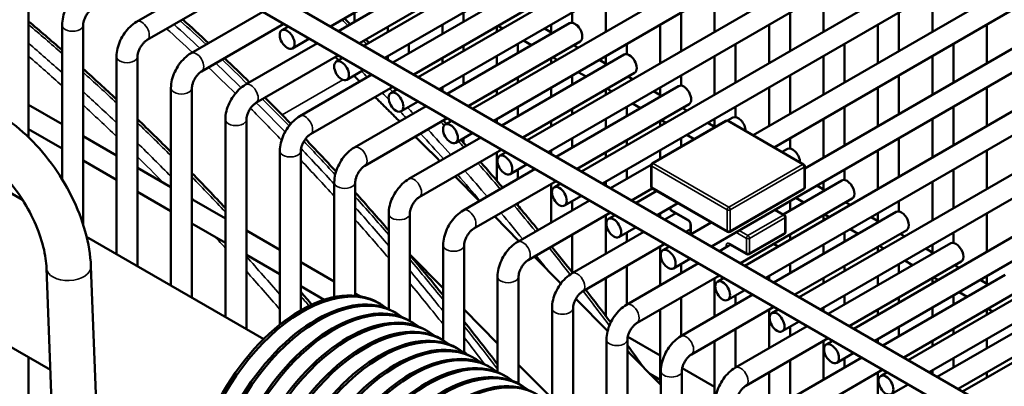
# Model space of a CAD drawing. Header units: inches. Extents: x 1 to 237, y 4 to 150.
# Tile 145 of 166: x 191.86 to 197.4, y 122.17 to 124.23. Entities that reach past the tile are written whole.
import ezdxf

# ---------------------------------------------------------------- set-up
doc = ezdxf.new("R2010")
doc.units = ezdxf.units.IN
doc.header["$LTSCALE"] = 7
doc.header["$MEASUREMENT"] = 0
doc.layers.add('Visible (ANSI)', color=7, linetype='Continuous', lineweight=50)
doc.layers.add('Visible Narrow (ANSI)', color=7, linetype='Continuous', lineweight=35)

msp = doc.modelspace()

# ---------------------------------------------------------------- linework, layer by layer
at = {"layer": 'Visible (ANSI)'}
for p, q in [((189.6539, 126.4768), (199.1585, 120.9894)), ((189.7376, 126.2921), (199.01, 120.9387)), ((193.6058, 124.1952), (195.673, 125.3887)), ((193.7939, 124.0866), (195.8612, 125.2801)), ((193.912, 124.0184), (195.9793, 125.2119)), ((194.1001, 123.9098), (196.1674, 125.1033)), ((194.2183, 123.8416), (196.2855, 125.0351)), ((194.4064, 123.733), (196.4736, 124.9265)), ((194.5245, 123.6648), (196.5917, 124.8583)), ((194.7126, 123.5562), (196.7798, 124.7497)), ((194.8307, 123.488), (196.8979, 124.6815)), ((195.0188, 123.3794), (197.0861, 124.5729)), ((194.3391, 124.5668), (193.6507, 124.1693)), ((194.3982, 124.4645), (193.7688, 124.1011)), ((195.1369, 123.3112), (197.2042, 124.5047)), ((192.9201, 124.4547), (192.5157, 124.2212)), ((191.9083, 124.379), (191.9083, 123.5713)), ((193.0382, 124.3865), (192.5747, 124.1189)), ((194.6454, 124.39), (193.9569, 123.9925)), ((195.1546, 124.3822), (195.1546, 124.165)), ((195.7671, 124.3822), (195.7671, 124.165)), ((195.9842, 123.5831), (197.3923, 124.3961)), ((196.3796, 124.3822), (196.3796, 124.165)), ((196.992, 124.3822), (196.992, 124.165)), ((196.1023, 123.5149), (197.5104, 124.3279)), ((193.2263, 124.2779), (192.8219, 124.0444)), ((193.7416, 124.2736), (193.7416, 124.2218)), ((194.7044, 124.2877), (194.075, 123.9243)), ((194.3541, 124.2736), (194.3541, 124.2218)), ((194.9665, 124.2736), (194.9665, 124.2156)), ((195.579, 124.2736), (195.579, 124.0564)), ((196.1914, 124.2736), (196.1914, 124.0564)), ((196.8039, 124.2736), (196.8039, 124.0564)), ((192.0964, 124.2022), (192.0964, 123.3357)), ((192.2145, 124.2022), (192.2145, 123.0817)), ((193.3445, 124.2097), (192.881, 123.9421)), ((193.3329, 124.174), (193.3696, 124.1952)), ((193.9297, 124.194), (193.9297, 124.165)), ((194.236, 124.2054), (194.236, 124.1536)), ((194.9516, 124.2132), (194.2631, 123.8157)), ((194.5422, 124.194), (194.5422, 124.165)), ((194.5747, 124.1838), (194.5496, 124.1983)), ((194.8558, 124.1579), (194.811, 124.1838)), ((194.8484, 124.2054), (194.8484, 124.1622)), ((195.4609, 124.2054), (195.4609, 123.9882)), ((196.0733, 124.2054), (196.0733, 123.9882)), ((196.2742, 123.397), (197.6985, 124.2193)), ((196.6858, 124.2054), (196.6858, 123.9882)), ((197.2982, 124.2054), (197.2982, 123.9882)), ((195.7494, 122.9576), (197.8166, 124.1511)), ((193.5326, 124.1011), (193.1281, 123.8676)), ((193.3919, 124.0717), (193.4877, 124.127)), ((194.0478, 124.0968), (194.0478, 124.045)), ((194.3541, 124.0854), (194.3541, 124.0564)), ((195.0106, 124.1109), (194.3812, 123.7475)), ((194.6603, 124.0968), (194.6603, 124.045)), ((194.7377, 124.0897), (194.6929, 124.1156)), ((194.9991, 124.0752), (194.9739, 124.0897)), ((195.2728, 124.0968), (195.2728, 124.0388)), ((195.8852, 124.0968), (195.8852, 123.8796)), ((196.4977, 124.0968), (196.4977, 123.8796)), ((197.1101, 124.0968), (197.1101, 123.8796)), ((192.4026, 124.0254), (192.4026, 122.9144)), ((192.5208, 124.0254), (192.5208, 122.8462)), ((193.6507, 124.0329), (193.1872, 123.7653)), ((193.6391, 123.9972), (193.6758, 124.0184)), ((193.9297, 124.0286), (193.9297, 124.0082)), ((194.236, 124.0172), (194.236, 123.9882)), ((194.5422, 124.0286), (194.5422, 123.9768)), ((195.2578, 124.0364), (194.5694, 123.6389)), ((194.8484, 124.0172), (194.8484, 123.9882)), ((194.881, 124.007), (194.8558, 124.0215)), ((195.1546, 124.0286), (195.1546, 123.9854)), ((195.7671, 124.0286), (195.7671, 123.8114)), ((195.9375, 122.849), (198.0047, 124.0425)), ((196.3796, 124.0286), (196.3796, 123.8114)), ((196.992, 124.0286), (196.992, 123.8114)), ((195.1621, 123.9811), (195.1172, 124.007)), ((196.0556, 122.7808), (198.1229, 123.9743)), ((193.8388, 123.9243), (193.4344, 123.6908)), ((193.6982, 123.8949), (193.7939, 123.9502)), ((194.3541, 123.92), (194.3541, 123.8682)), ((194.6603, 123.9086), (194.6603, 123.8796)), ((195.3169, 123.9341), (194.6875, 123.5707)), ((194.9665, 123.92), (194.9665, 123.8682)), ((195.044, 123.9129), (194.9991, 123.9388)), ((195.3053, 123.8984), (195.2802, 123.9129)), ((195.579, 123.92), (195.579, 123.862)), ((196.1914, 123.92), (196.1914, 123.7028)), ((196.8039, 123.92), (196.8039, 123.7028)), ((193.9569, 123.8561), (193.4934, 123.5885)), ((194.236, 123.8518), (194.236, 123.8314)), ((194.8484, 123.8518), (194.8484, 123.8)), ((195.564, 123.8596), (194.8756, 123.4621)), ((195.4609, 123.8518), (195.4609, 123.8086)), ((196.0733, 123.8518), (196.0733, 123.6346)), ((196.2437, 122.6722), (198.311, 123.8657)), ((196.6858, 123.8518), (196.6858, 123.6346)), ((197.2982, 123.8518), (197.2982, 123.6346)), ((192.7089, 123.8486), (192.7089, 122.7376)), ((192.827, 123.8486), (192.827, 122.6694)), ((193.9453, 123.8204), (193.982, 123.8416)), ((194.5422, 123.8404), (194.5422, 123.8114)), ((195.1546, 123.8404), (195.1546, 123.8114)), ((195.1872, 123.8302), (195.1621, 123.8447)), ((195.4683, 123.8043), (195.4234, 123.8302)), ((196.3618, 122.604), (198.4291, 123.7975)), ((191.9083, 123.7541), (192.0964, 123.6455)), ((194.145, 123.7475), (193.7406, 123.514)), ((194.0044, 123.7181), (194.1001, 123.7734)), ((194.6603, 123.7432), (194.6603, 123.6914)), ((195.6231, 123.7573), (194.9937, 123.3939)), ((195.2728, 123.7432), (195.2728, 123.6914)), ((195.3502, 123.7361), (195.3053, 123.762)), ((195.8852, 123.7432), (195.8852, 123.6852)), ((196.4977, 123.7432), (196.4977, 123.526)), ((197.1101, 123.7432), (197.1101, 123.526)), ((194.9665, 123.7318), (194.9665, 123.7028)), ((195.6115, 123.7216), (195.5864, 123.7361)), ((196.55, 122.4954), (198.6172, 123.6889)), ((193.0151, 123.6718), (193.0151, 122.5608)), ((193.1332, 123.6718), (193.1332, 122.4926)), ((194.2631, 123.6793), (193.7997, 123.4117)), ((194.2516, 123.6436), (194.2883, 123.6648)), ((194.5422, 123.675), (194.5422, 123.6546)), ((194.8484, 123.6636), (194.8484, 123.6346)), ((195.1546, 123.675), (195.1546, 123.6232)), ((195.8312, 123.6642), (195.4161, 123.4246)), ((195.4609, 123.6636), (195.4609, 123.6346)), ((195.4934, 123.6534), (195.4683, 123.6679)), ((195.771, 123.6295), (195.7296, 123.6534)), ((195.7671, 123.675), (195.7671, 123.6318)), ((195.8703, 123.6828), (195.8404, 123.6655)), ((196.2679, 123.4193), (195.8437, 123.6642)), ((196.3796, 123.675), (196.3796, 123.4578)), ((196.992, 123.675), (196.992, 123.4578)), ((191.9083, 123.6177), (192.0964, 123.5091)), ((192.2145, 123.5773), (192.4026, 123.4687)), ((194.3106, 123.5413), (194.4064, 123.5966)), ((195.6529, 123.5613), (195.6115, 123.5852)), ((196.6681, 122.4272), (198.7353, 123.6207)), ((194.4512, 123.5707), (194.0468, 123.3372)), ((194.3541, 123.5664), (194.3541, 123.5417)), ((194.9665, 123.5664), (194.9665, 123.5146)), ((195.2728, 123.555), (195.2728, 123.526)), ((195.579, 123.5664), (195.579, 123.5186)), ((196.1914, 123.5664), (196.1914, 123.5084)), ((196.8039, 123.5664), (196.8039, 123.3492)), ((193.3213, 123.495), (193.3213, 122.5175)), ((193.4394, 123.495), (193.4394, 122.5986)), ((194.5694, 123.5025), (194.1059, 123.2349)), ((194.5422, 123.4868), (194.5422, 123.3273)), ((194.5578, 123.4668), (194.5945, 123.488)), ((194.8484, 123.4982), (194.8484, 123.4778)), ((195.1546, 123.4868), (195.1546, 123.4578)), ((195.4609, 123.4982), (195.4609, 123.4504)), ((196.1471, 123.489), (196.1765, 123.506)), ((196.6858, 123.4982), (196.6858, 123.281)), ((196.8562, 122.3186), (198.9234, 123.5121)), ((197.2982, 123.4982), (197.2982, 123.281)), ((191.8743, 123.2194), (191.5168, 123.4258)), ((192.2145, 123.4409), (192.4026, 123.3323)), ((194.2026, 123.4578), (194.2219, 123.4383)), ((194.6169, 123.3645), (194.7126, 123.4198)), ((195.4103, 123.4172), (195.1818, 123.2853)), ((195.4099, 123.4137), (195.4099, 123.2954)), ((196.2742, 123.4084), (196.2742, 123.29)), ((196.9743, 122.2504), (199.0415, 123.4439)), ((192.5208, 123.4005), (192.7089, 123.2919)), ((194.7575, 123.3939), (194.3531, 123.1604)), ((194.6603, 123.3896), (194.6603, 123.3378)), ((195.2728, 123.3896), (195.2728, 123.3378)), ((196.4977, 123.3896), (196.4977, 123.3316)), ((197.1101, 123.3896), (197.1101, 123.1724)), ((193.6276, 123.3182), (193.6276, 122.6729)), ((193.7457, 123.3182), (193.7457, 122.6809)), ((194.3077, 123.3514), (194.4442, 123.213)), ((194.8756, 123.3257), (194.4121, 123.0581)), ((194.8484, 123.31), (194.8484, 123.0928)), ((194.864, 123.29), (194.9007, 123.3112)), ((195.1546, 123.3214), (195.1546, 123.301)), ((196.1521, 123.1383), (196.4827, 123.3292)), ((196.387, 123.2739), (196.3421, 123.2998)), ((196.3796, 123.3214), (196.3796, 123.2782)), ((196.992, 123.3214), (196.992, 123.1042)), ((197.1624, 122.1418), (199.2297, 123.3353)), ((192.5208, 123.2641), (192.7089, 123.1555)), ((194.9231, 123.1877), (195.0188, 123.243)), ((195.4164, 123.2843), (195.2999, 123.2171)), ((195.3251, 123.2026), (195.4416, 123.2698)), ((195.4161, 123.2845), (195.8404, 123.0396)), ((195.8529, 123.0396), (196.2679, 123.2792)), ((192.827, 123.2237), (193.0151, 123.1151)), ((195.0637, 123.2171), (194.6593, 122.9836)), ((194.6603, 123.2014), (194.6603, 123.1883)), ((194.9665, 123.2128), (194.9665, 123.161)), ((195.4432, 123.1344), (195.5597, 123.2016)), ((195.9124, 122.8635), (196.5418, 123.2269)), ((196.1914, 123.2128), (196.1914, 123.161)), ((196.2689, 123.2057), (196.224, 123.2316)), ((196.5302, 123.1912), (196.5051, 123.2057)), ((196.8039, 123.2128), (196.8039, 123.1548)), ((193.9338, 123.1414), (193.9338, 122.6054)), ((194.0519, 123.1414), (194.0519, 122.5395)), ((195.1818, 123.1489), (194.7183, 122.8813)), ((195.1546, 123.1332), (195.1546, 122.916)), ((195.1703, 123.1132), (195.2069, 123.1344)), ((195.4609, 123.1446), (195.4609, 123.1242)), ((195.488, 123.1085), (195.5497, 123.1441)), ((195.518, 123.1696), (195.518, 123.1776)), ((195.5243, 123.1588), (195.6197, 123.1037)), ((196.1005, 122.7549), (196.789, 123.1524)), ((196.1073, 123.1642), (196.1597, 123.1339)), ((196.3796, 123.1332), (196.3796, 123.1042)), ((196.4121, 123.123), (196.387, 123.1375)), ((196.6858, 123.1446), (196.6858, 123.1014)), ((197.2982, 123.1446), (197.2982, 122.9274)), ((192.827, 123.0873), (193.0151, 122.9787)), ((194.53, 123.1262), (194.6666, 122.9878)), ((195.6312, 123.0839), (195.6312, 123.0258)), ((195.6313, 123.0258), (195.7478, 123.093)), ((196.166, 123.0394), (196.166, 123.1231)), ((196.6932, 123.0971), (196.6483, 123.123)), ((193.1332, 123.0469), (193.3213, 122.9383)), ((194.9655, 122.8068), (195.3699, 123.0403)), ((194.9665, 123.0246), (194.9665, 122.8112)), ((195.2293, 123.0109), (195.3251, 123.0662)), ((195.2728, 123.036), (195.2728, 122.9842)), ((195.6062, 123.0403), (195.6312, 123.0547)), ((195.9611, 122.9138), (196.1597, 123.0286)), ((196.1914, 123.0246), (196.1914, 122.9956)), ((196.2186, 122.6867), (196.848, 123.0501)), ((196.4977, 123.036), (196.4977, 122.9842)), ((196.5751, 123.0289), (196.5302, 123.0548)), ((196.8364, 123.0144), (196.8113, 123.0289)), ((197.1101, 123.036), (197.1101, 122.978)), ((193.2305, 122.4364), (192.2346, 123.0114)), ((194.24, 122.9646), (194.24, 122.4309)), ((194.3581, 122.9646), (194.3581, 122.3603)), ((195.0246, 122.7045), (195.488, 122.9721)), ((195.8563, 122.9671), (195.8505, 122.9638)), ((195.8531, 122.969), (195.9486, 122.9138)), ((196.1009, 122.9723), (196.126, 122.9578)), ((196.3796, 122.9678), (196.3796, 122.916)), ((196.4067, 122.5781), (197.0952, 122.9756)), ((196.992, 122.9678), (196.992, 122.9246)), ((193.1332, 122.9105), (193.3213, 122.8019)), ((194.0519, 122.9133), (194.24, 122.7227)), ((195.4609, 122.9564), (195.4609, 122.7392)), ((195.4765, 122.9364), (195.5132, 122.9576)), ((195.7943, 122.9317), (195.8407, 122.9585)), ((196.6858, 122.9564), (196.6858, 122.9274)), ((196.7183, 122.9462), (196.6932, 122.9607)), ((196.9994, 122.9203), (196.9546, 122.9462)), ((193.4394, 122.8701), (193.6276, 122.7615)), ((194.7523, 122.9009), (194.9022, 122.7491)), ((195.2717, 122.63), (195.6762, 122.8635)), ((195.5355, 122.8341), (195.6313, 122.8894)), ((195.579, 122.8592), (195.579, 122.8074)), ((196.1914, 122.8592), (196.1914, 122.8074)), ((196.5248, 122.5099), (197.1542, 122.8733)), ((196.8039, 122.8592), (196.8039, 122.8074)), ((196.8813, 122.8521), (196.8364, 122.878)), ((192.0089, 122.8362), (192.3846, 112.9363)), ((192.2587, 122.8457), (192.6294, 113.0776)), ((195.2728, 122.8478), (195.2728, 122.6306)), ((196.4977, 122.8478), (196.4977, 122.8188)), ((196.713, 122.4013), (197.4014, 122.7988)), ((197.1427, 122.8376), (197.1175, 122.8521)), ((192.0307, 122.2631), (191.1418, 122.7763)), ((194.5462, 122.7878), (194.5462, 122.2508)), ((194.6643, 122.7878), (194.6643, 122.1858)), ((195.1546, 122.7796), (195.1546, 122.5669)), ((195.3308, 122.5277), (195.7943, 122.7953)), ((195.7671, 122.7796), (195.7671, 122.5624)), ((195.7827, 122.7596), (195.8194, 122.7808)), ((196.0733, 122.791), (196.0733, 122.7706)), ((196.3796, 122.7796), (196.3796, 122.7506)), ((196.6858, 122.791), (196.6858, 122.7392)), ((196.992, 122.7796), (196.992, 122.7506)), ((197.0246, 122.7694), (196.9994, 122.7839)), ((197.3057, 122.7435), (197.2608, 122.7694)), ((197.2982, 122.791), (197.2982, 122.7478)), ((193.4394, 122.7337), (193.5709, 122.6578)), ((193.7457, 122.6933), (193.7729, 122.6776)), ((195.8418, 122.6573), (195.9375, 122.7126)), ((196.8311, 122.3331), (197.4605, 122.6965)), ((197.1875, 122.6753), (197.1427, 122.7012)), ((193.8871, 122.6347), (193.8757, 122.6412)), ((194.9869, 122.6633), (195.1651, 122.4828)), ((195.578, 122.4532), (195.9824, 122.6867)), ((195.579, 122.671), (195.579, 122.4538)), ((195.8852, 122.6824), (195.8852, 122.6306)), ((196.4977, 122.6824), (196.4977, 122.6306)), ((196.8039, 122.671), (196.8039, 122.642)), ((197.1101, 122.6824), (197.1101, 122.6306)), ((193.9754, 122.5837), (193.9641, 122.5902)), ((194.3581, 122.6031), (194.5462, 122.4125)), ((194.8525, 122.0773), (194.8525, 122.611)), ((194.9706, 122.0077), (194.9706, 122.611)), ((195.4609, 122.6028), (195.4609, 122.1831)), ((195.637, 122.3509), (196.1005, 122.6185)), ((196.0733, 122.6028), (196.0733, 122.3856)), ((196.0889, 122.5828), (196.1256, 122.604)), ((196.3796, 122.6142), (196.3796, 122.5938)), ((196.6858, 122.6028), (196.6858, 122.5738)), ((196.992, 122.6142), (196.992, 122.5624)), ((197.0192, 122.2245), (197.7076, 122.622)), ((197.2982, 122.6028), (197.2982, 122.5738)), ((197.3308, 122.5926), (197.3057, 122.6071)), ((194.0638, 122.5326), (194.0525, 122.5392)), ((196.148, 122.4805), (196.2437, 122.5358)), ((194.1522, 122.4816), (194.1409, 122.4881)), ((195.8842, 122.2764), (196.2886, 122.5099)), ((195.8852, 122.4942), (195.8852, 122.277)), ((196.1914, 122.5056), (196.1914, 122.4538)), ((196.8039, 122.5056), (196.8039, 122.4538)), ((197.1101, 122.4942), (197.1101, 122.4652)), ((197.1373, 122.1563), (197.7667, 122.5197)), ((194.2406, 122.4306), (194.2293, 122.4371)), ((195.1587, 121.8972), (195.1587, 122.4342)), ((195.2768, 121.8319), (195.2768, 122.4342)), ((195.2787, 122.4502), (195.4609, 122.345)), ((195.7671, 122.426), (195.7671, 121.8729)), ((195.9432, 122.1741), (196.4067, 122.4417)), ((196.3796, 122.426), (196.3796, 122.2088)), ((196.3952, 122.406), (196.4319, 122.4272)), ((196.6858, 122.4374), (196.6858, 122.417)), ((196.992, 122.426), (196.992, 122.397)), ((197.2982, 122.4374), (197.2982, 122.3856)), ((194.329, 122.3795), (194.3177, 122.3861)), ((195.2768, 122.3696), (195.4649, 122.179)), ((196.4542, 122.3037), (196.55, 122.359)), ((191.9083, 122.3338), (191.9083, 114.6468)), ((194.4174, 122.3285), (194.4061, 122.335)), ((196.1904, 122.0996), (196.5948, 122.3331)), ((196.1914, 122.3174), (196.1914, 122.1002)), ((196.4977, 122.3288), (196.4977, 122.277)), ((197.1101, 122.3288), (197.1101, 122.277)), ((194.5058, 122.2775), (194.4945, 122.284)), ((194.6643, 122.2928), (194.8525, 122.1023)), ((195.4649, 121.7237), (195.4649, 122.2574)), ((195.583, 121.6548), (195.583, 122.2574)), ((195.5849, 122.2734), (195.7671, 122.1682)), ((196.0733, 122.2492), (196.0733, 121.5627)), ((196.2495, 121.9973), (196.713, 122.2649)), ((196.6858, 122.2492), (196.6858, 122.032)), ((196.7014, 122.2292), (196.7381, 122.2504)), ((196.992, 122.2606), (196.992, 122.2402)), ((197.2982, 122.2492), (197.2982, 122.2202)), ((194.5942, 122.2264), (194.5829, 122.233)), ((195.4024, 122.2424), (195.4609, 122.2086)), ((194.6826, 122.1754), (194.6712, 122.1819)), ((196.7604, 122.1269), (196.8562, 122.1822))]:
    msp.add_line(p, q, dxfattribs=at)
for centre, start, end in [((195.8374, 123.6534), 60, 120), ((195.4224, 123.4137), 120, 180), ((196.2617, 123.4084), 0, 60), ((195.4224, 123.2954), 180, 240), ((196.2617, 123.29), 300, 0), ((195.5305, 123.1696), 180, 240), ((196.1535, 123.1231), 0, 60), ((195.8466, 123.0504), 240, 300), ((196.1535, 123.0394), 300, 0), ((195.9548, 122.9247), 240, 300)]:
    msp.add_arc(centre, 0.0125, start, end, dxfattribs=at)
for centre in [(193.3624, 124.1229), (193.6686, 123.9461), (193.9749, 123.7693), (194.2811, 123.5925), (194.5873, 123.4157), (194.8936, 123.2389), (195.1998, 123.0621), (195.506, 122.8853), (195.8122, 122.7085), (196.1185, 122.5317), (196.4247, 122.3549), (196.7309, 122.1781)]:
    msp.add_ellipse(centre, major_axis=(-0.0295, 0.0511), ratio=0.57735, dxfattribs=at)
for centre, major_axis, start_param, end_param in [((194.9811, 124.162), (-0.0295, 0.0511), 3.141593, 6.283185), ((191.3921, 118.1195), (-4.684, 8.1129), 5.149621, 5.152584), ((195.2873, 123.9852), (-0.0295, 0.0511), 3.141593, 6.283185), ((195.5936, 123.8084), (-0.0295, 0.0511), 3.141593, 6.283185), ((195.8998, 123.6316), (-0.0295, 0.0511), 3.931113, 6.283185), ((196.206, 123.4548), (-0.0295, 0.0511), 3.931113, 6.283185), ((196.5123, 123.278), (0.0295, -0.0511), 0, 3.141593), ((196.8185, 123.1012), (0.0295, -0.0511), 0, 3.141593), ((197.1247, 122.9244), (0.0295, -0.0511), 0, 3.141593), ((193.4382, 121.8835), (-0.4375, -0.7578), 3.141593, 6.283185), ((193.4496, 121.8769), (0.4375, 0.7578), 6.194986, 9.512978), ((193.5266, 121.8324), (-0.4375, -0.7578), 3.141593, 6.283185), ((193.5379, 121.8259), (0.4375, 0.7578), 6.194986, 9.512978), ((193.615, 121.7814), (-0.4375, -0.7578), 3.141593, 6.283185), ((193.6263, 121.7749), (0.4375, 0.7578), 6.194986, 9.512978), ((193.7034, 121.7304), (-0.4375, -0.7578), 3.141593, 6.283185), ((193.7147, 121.7238), (0.4375, 0.7578), 6.194986, 9.512978), ((193.7918, 121.6793), (-0.4375, -0.7578), 3.141593, 6.283185), ((193.8031, 121.6728), (0.4375, 0.7578), 6.194986, 9.512978), ((193.8802, 121.6283), (-0.4375, -0.7578), 3.141593, 6.283185), ((193.8915, 121.6218), (0.4375, 0.7578), 6.194986, 9.512978), ((193.9686, 121.5773), (-0.4375, -0.7578), 3.141593, 6.283185), ((193.9799, 121.5707), (0.4375, 0.7578), 6.194986, 9.512978), ((194.057, 121.5262), (-0.4375, -0.7578), 3.141593, 6.283185), ((194.0683, 121.5197), (0.4375, 0.7578), 6.194986, 9.512978), ((194.1454, 121.4752), (-0.4375, -0.7578), 3.141593, 6.283185), ((194.1567, 121.4687), (0.4375, 0.7578), 6.194986, 9.512978), ((194.2337, 121.4242), (-0.4375, -0.7578), 3.141593, 6.283185), ((194.2451, 121.4176), (0.4375, 0.7578), 6.194986, 9.512978), ((194.3221, 121.3731), (-0.4375, -0.7578), 3.141593, 6.283185), ((194.3334, 121.3666), (0.4375, 0.7578), 6.194986, 9.512978), ((194.4105, 121.3221), (-0.4375, -0.7578), 3.141593, 6.283185)]:
    msp.add_ellipse(centre, major_axis=major_axis, ratio=0.57735, start_param=start_param, end_param=end_param, dxfattribs=at)
for points, knots in [([(192.2095, 124.398), (192.1961, 124.3903), (192.1838, 124.3808), (192.1611, 124.3592), (192.1508, 124.3471), (192.1325, 124.3212), (192.1245, 124.3073), (192.1111, 124.2784), (192.1058, 124.2634), (192.0985, 124.2331), (192.0964, 124.2177), (192.0964, 124.2022)], [6.283185, 6.283185, 6.283185, 6.283185, 6.597345, 6.597345, 6.911504, 6.911504, 7.225663, 7.225663, 7.539822, 7.539822, 7.853982, 7.853982, 7.853982, 7.853982]), ([(192.2685, 124.2957), (192.2658, 124.2941), (192.2626, 124.292), (192.2556, 124.2862), (192.2518, 124.2826), (192.2439, 124.2739), (192.2399, 124.2687), (192.2324, 124.2575), (192.2289, 124.2514), (192.223, 124.2391), (192.2205, 124.2328), (192.217, 124.2212), (192.2158, 124.2158), (192.2147, 124.2077), (192.2145, 124.2047), (192.2145, 124.2022)], [6.283185, 6.283185, 6.283185, 6.283185, 6.489909, 6.489909, 6.71337, 6.71337, 6.952425, 6.952425, 7.200399, 7.200399, 7.448064, 7.448064, 7.685728, 7.685728, 7.853982, 7.853982, 7.853982, 7.853982]), ([(192.5157, 124.2212), (192.5023, 124.2135), (192.49, 124.204), (192.4674, 124.1824), (192.4571, 124.1703), (192.4387, 124.1444), (192.4307, 124.1305), (192.4174, 124.1016), (192.4121, 124.0866), (192.4047, 124.0563), (192.4026, 124.0409), (192.4026, 124.0254)], [6.283185, 6.283185, 6.283185, 6.283185, 6.597345, 6.597345, 6.911504, 6.911504, 7.225663, 7.225663, 7.539822, 7.539822, 7.853982, 7.853982, 7.853982, 7.853982]), ([(192.5747, 124.1189), (192.572, 124.1173), (192.5689, 124.1152), (192.5619, 124.1094), (192.558, 124.1058), (192.5501, 124.0971), (192.5461, 124.0919), (192.5386, 124.0807), (192.5351, 124.0746), (192.5292, 124.0623), (192.5268, 124.056), (192.5232, 124.0444), (192.522, 124.039), (192.5209, 124.0309), (192.5208, 124.0279), (192.5208, 124.0254)], [6.283185, 6.283185, 6.283185, 6.283185, 6.489909, 6.489909, 6.71337, 6.71337, 6.952425, 6.952425, 7.200399, 7.200399, 7.448064, 7.448064, 7.685728, 7.685728, 7.853982, 7.853982, 7.853982, 7.853982]), ([(192.8219, 124.0444), (192.8085, 124.0367), (192.7962, 124.0272), (192.7736, 124.0056), (192.7633, 123.9935), (192.7449, 123.9676), (192.7369, 123.9537), (192.7236, 123.9248), (192.7183, 123.9098), (192.7109, 123.8795), (192.7089, 123.8641), (192.7089, 123.8486)], [6.283185, 6.283185, 6.283185, 6.283185, 6.597345, 6.597345, 6.911504, 6.911504, 7.225663, 7.225663, 7.539822, 7.539822, 7.853982, 7.853982, 7.853982, 7.853982]), ([(192.881, 123.9421), (192.8783, 123.9405), (192.8751, 123.9384), (192.8681, 123.9326), (192.8642, 123.929), (192.8564, 123.9203), (192.8524, 123.9151), (192.8448, 123.9039), (192.8413, 123.8978), (192.8354, 123.8855), (192.833, 123.8792), (192.8294, 123.8676), (192.8283, 123.8622), (192.8272, 123.8541), (192.827, 123.8511), (192.827, 123.8486)], [6.283185, 6.283185, 6.283185, 6.283185, 6.489909, 6.489909, 6.71337, 6.71337, 6.952425, 6.952425, 7.200399, 7.200399, 7.448064, 7.448064, 7.685728, 7.685728, 7.853982, 7.853982, 7.853982, 7.853982]), ([(193.1281, 123.8676), (193.1148, 123.8599), (193.1024, 123.8504), (193.0798, 123.8288), (193.0695, 123.8167), (193.0512, 123.7908), (193.0431, 123.7769), (193.0298, 123.748), (193.0245, 123.733), (193.0172, 123.7027), (193.0151, 123.6872), (193.0151, 123.6718)], [6.283185, 6.283185, 6.283185, 6.283185, 6.597345, 6.597345, 6.911504, 6.911504, 7.225663, 7.225663, 7.539822, 7.539822, 7.853982, 7.853982, 7.853982, 7.853982]), ([(193.1872, 123.7653), (193.1845, 123.7637), (193.1813, 123.7616), (193.1743, 123.7558), (193.1705, 123.7522), (193.1626, 123.7435), (193.1586, 123.7383), (193.1511, 123.7271), (193.1476, 123.721), (193.1417, 123.7087), (193.1392, 123.7024), (193.1357, 123.6908), (193.1345, 123.6854), (193.1334, 123.6773), (193.1332, 123.6743), (193.1332, 123.6718)], [6.283185, 6.283185, 6.283185, 6.283185, 6.489909, 6.489909, 6.71337, 6.71337, 6.952425, 6.952425, 7.200399, 7.200399, 7.448064, 7.448064, 7.685728, 7.685728, 7.853982, 7.853982, 7.853982, 7.853982]), ([(191.7355, 123.7033), (191.7911, 123.6711), (191.8449, 123.6305), (191.9464, 123.536), (191.994, 123.4822), (192.0799, 123.3658), (192.1181, 123.3032), (192.1823, 123.174), (192.2082, 123.1074), (192.2452, 122.9751), (192.2563, 122.9093), (192.2587, 122.8457)], [4.712389, 4.712389, 4.712389, 4.712389, 5.026548, 5.026548, 5.340708, 5.340708, 5.654867, 5.654867, 5.969026, 5.969026, 6.283185, 6.283185, 6.283185, 6.283185]), ([(193.4344, 123.6908), (193.421, 123.6831), (193.4087, 123.6736), (193.386, 123.652), (193.3757, 123.6399), (193.3574, 123.614), (193.3494, 123.6001), (193.336, 123.5712), (193.3307, 123.5562), (193.3234, 123.5259), (193.3213, 123.5104), (193.3213, 123.495)], [6.283185, 6.283185, 6.283185, 6.283185, 6.597345, 6.597345, 6.911504, 6.911504, 7.225663, 7.225663, 7.539822, 7.539822, 7.853982, 7.853982, 7.853982, 7.853982]), ([(193.4934, 123.5885), (193.4907, 123.5869), (193.4875, 123.5848), (193.4806, 123.579), (193.4767, 123.5754), (193.4688, 123.5667), (193.4648, 123.5615), (193.4573, 123.5503), (193.4538, 123.5442), (193.4479, 123.5319), (193.4454, 123.5256), (193.4419, 123.514), (193.4407, 123.5086), (193.4396, 123.5005), (193.4394, 123.4975), (193.4394, 123.495)], [6.283185, 6.283185, 6.283185, 6.283185, 6.489909, 6.489909, 6.71337, 6.71337, 6.952425, 6.952425, 7.200399, 7.200399, 7.448064, 7.448064, 7.685728, 7.685728, 7.853982, 7.853982, 7.853982, 7.853982]), ([(191.6105, 123.4868), (191.643, 123.468), (191.6775, 123.4429), (191.747, 123.3813), (191.7819, 123.3443), (191.8475, 123.2618), (191.8781, 123.2162), (191.9308, 123.1216), (191.953, 123.0726), (191.9865, 122.9778), (191.9979, 122.932), (192.0066, 122.8712), (192.0083, 122.8532), (192.0089, 122.8362)], [4.712389, 4.712389, 4.712389, 4.712389, 4.989749, 4.989749, 5.276547, 5.276547, 5.569473, 5.569473, 5.863384, 5.863384, 6.152921, 6.152921, 6.283185, 6.283185, 6.283185, 6.283185]), ([(193.7406, 123.514), (193.7272, 123.5063), (193.7149, 123.4968), (193.6923, 123.4752), (193.682, 123.4631), (193.6636, 123.4372), (193.6556, 123.4233), (193.6423, 123.3944), (193.637, 123.3794), (193.6296, 123.3491), (193.6276, 123.3336), (193.6276, 123.3182)], [6.283185, 6.283185, 6.283185, 6.283185, 6.597345, 6.597345, 6.911504, 6.911504, 7.225663, 7.225663, 7.539822, 7.539822, 7.853982, 7.853982, 7.853982, 7.853982]), ([(193.7997, 123.4117), (193.7969, 123.4101), (193.7938, 123.408), (193.7868, 123.4022), (193.7829, 123.3986), (193.7751, 123.3899), (193.771, 123.3847), (193.7635, 123.3735), (193.76, 123.3674), (193.7541, 123.3551), (193.7517, 123.3488), (193.7481, 123.3372), (193.7469, 123.3318), (193.7459, 123.3237), (193.7457, 123.3207), (193.7457, 123.3182)], [6.283185, 6.283185, 6.283185, 6.283185, 6.489909, 6.489909, 6.71337, 6.71337, 6.952425, 6.952425, 7.200399, 7.200399, 7.448064, 7.448064, 7.685728, 7.685728, 7.853982, 7.853982, 7.853982, 7.853982]), ([(194.0468, 123.3372), (194.0334, 123.3295), (194.0211, 123.32), (193.9985, 123.2984), (193.9882, 123.2863), (193.9699, 123.2604), (193.9618, 123.2465), (193.9485, 123.2176), (193.9432, 123.2026), (193.9358, 123.1723), (193.9338, 123.1568), (193.9338, 123.1414)], [6.283185, 6.283185, 6.283185, 6.283185, 6.597345, 6.597345, 6.911504, 6.911504, 7.225663, 7.225663, 7.539822, 7.539822, 7.853982, 7.853982, 7.853982, 7.853982]), ([(194.1059, 123.2349), (194.1032, 123.2333), (194.1, 123.2312), (194.093, 123.2254), (194.0891, 123.2218), (194.0813, 123.2131), (194.0773, 123.2079), (194.0698, 123.1967), (194.0663, 123.1906), (194.0603, 123.1783), (194.0579, 123.172), (194.0543, 123.1604), (194.0532, 123.155), (194.0521, 123.1469), (194.0519, 123.1439), (194.0519, 123.1414)], [6.283185, 6.283185, 6.283185, 6.283185, 6.489909, 6.489909, 6.71337, 6.71337, 6.952425, 6.952425, 7.200399, 7.200399, 7.448064, 7.448064, 7.685728, 7.685728, 7.853982, 7.853982, 7.853982, 7.853982]), ([(194.6529, 123.1971), (194.6623, 123.1859), (194.6718, 123.1746), (194.7125, 123.1259), (194.7437, 123.0882), (194.7747, 123.0502)], [5.20007847, 5.20007847, 5.20007847, 5.20007847, 5.20488704, 5.20488704, 5.22087119, 5.22087119, 5.22087119, 5.22087119]), ([(194.3531, 123.1604), (194.3397, 123.1527), (194.3274, 123.1432), (194.3047, 123.1216), (194.2944, 123.1095), (194.2761, 123.0836), (194.2681, 123.0697), (194.2547, 123.0408), (194.2494, 123.0258), (194.2421, 122.9955), (194.24, 122.98), (194.24, 122.9646)], [6.283185, 6.283185, 6.283185, 6.283185, 6.597345, 6.597345, 6.911504, 6.911504, 7.225663, 7.225663, 7.539822, 7.539822, 7.853982, 7.853982, 7.853982, 7.853982]), ([(195.6197, 123.1037), (195.6203, 123.1033), (195.621, 123.1029), (195.6225, 123.1017), (195.6233, 123.1009), (195.625, 123.0991), (195.6258, 123.098), (195.6274, 123.0956), (195.6281, 123.0943), (195.6294, 123.0917), (195.6299, 123.0904), (195.6307, 123.0879), (195.6309, 123.0868), (195.6311, 123.0851), (195.6312, 123.0844), (195.6312, 123.0839)], [4.712389, 4.712389, 4.712389, 4.712389, 4.919113, 4.919113, 5.142574, 5.142574, 5.381629, 5.381629, 5.629603, 5.629603, 5.877268, 5.877268, 6.114931, 6.114931, 6.283185, 6.283185, 6.283185, 6.283185]), ([(194.4121, 123.0581), (194.4094, 123.0565), (194.4062, 123.0544), (194.3992, 123.0486), (194.3954, 123.045), (194.3875, 123.0363), (194.3835, 123.0311), (194.376, 123.0199), (194.3725, 123.0138), (194.3666, 123.0015), (194.3641, 122.9952), (194.3606, 122.9836), (194.3594, 122.9782), (194.3583, 122.9701), (194.3581, 122.9671), (194.3581, 122.9646)], [6.283185, 6.283185, 6.283185, 6.283185, 6.489909, 6.489909, 6.71337, 6.71337, 6.952425, 6.952425, 7.200399, 7.200399, 7.448064, 7.448064, 7.685728, 7.685728, 7.853982, 7.853982, 7.853982, 7.853982]), ([(194.6593, 122.9836), (194.6459, 122.9759), (194.6336, 122.9664), (194.611, 122.9448), (194.6006, 122.9327), (194.5823, 122.9068), (194.5743, 122.8929), (194.561, 122.864), (194.5557, 122.849), (194.5483, 122.8187), (194.5462, 122.8032), (194.5462, 122.7878)], [6.283185, 6.283185, 6.283185, 6.283185, 6.597345, 6.597345, 6.911504, 6.911504, 7.225663, 7.225663, 7.539822, 7.539822, 7.853982, 7.853982, 7.853982, 7.853982]), ([(195.8531, 122.969), (195.8527, 122.9692), (195.8523, 122.9694), (195.8517, 122.9696), (195.8515, 122.9697), (195.8514, 122.9697), (195.8513, 122.9697), (195.8513, 122.9697)], [1.5707963, 1.5707963, 1.5707963, 1.5707963, 1.727876, 1.727876, 1.8849556, 1.8849556, 1.9512848, 1.9512848, 1.9512848, 1.9512848]), ([(195.8505, 122.9638), (195.8494, 122.9632), (195.8481, 122.9625), (195.8453, 122.961), (195.8438, 122.9602), (195.8419, 122.9592), (195.8413, 122.9588), (195.8407, 122.9585)], [-0.28590472, -0.28590472, -0.28590472, -0.28590472, -0.27433183, -0.27433183, -0.26275894, -0.26275894, -0.257263, -0.257263, -0.257263, -0.257263]), ([(194.7183, 122.8813), (194.7156, 122.8797), (194.7125, 122.8776), (194.7055, 122.8718), (194.7016, 122.8682), (194.6937, 122.8595), (194.6897, 122.8543), (194.6822, 122.8431), (194.6787, 122.837), (194.6728, 122.8247), (194.6704, 122.8184), (194.6668, 122.8068), (194.6656, 122.8014), (194.6645, 122.7933), (194.6643, 122.7903), (194.6643, 122.7878)], [6.283185, 6.283185, 6.283185, 6.283185, 6.489909, 6.489909, 6.71337, 6.71337, 6.952425, 6.952425, 7.200399, 7.200399, 7.448064, 7.448064, 7.685728, 7.685728, 7.853982, 7.853982, 7.853982, 7.853982]), ([(194.8525, 122.611), (194.8525, 122.6264), (194.8545, 122.6419), (194.8619, 122.6722), (194.8672, 122.6872), (194.8805, 122.7161), (194.8885, 122.73), (194.9069, 122.7559), (194.9172, 122.768), (194.9398, 122.7896), (194.9521, 122.7991), (194.9655, 122.8068)], [4.712389, 4.712389, 4.712389, 4.712389, 5.026548, 5.026548, 5.340708, 5.340708, 5.654867, 5.654867, 5.969026, 5.969026, 6.283185, 6.283185, 6.283185, 6.283185]), ([(194.9706, 122.611), (194.9706, 122.6141), (194.9709, 122.6179), (194.9723, 122.6269), (194.9736, 122.632), (194.9772, 122.6432), (194.9796, 122.6492), (194.9856, 122.6614), (194.9891, 122.6675), (194.9969, 122.6788), (195.001, 122.684), (195.0093, 122.6929), (195.0134, 122.6966), (195.0198, 122.7016), (195.0224, 122.7032), (195.0246, 122.7045)], [4.712389, 4.712389, 4.712389, 4.712389, 4.919113, 4.919113, 5.142574, 5.142574, 5.381629, 5.381629, 5.629603, 5.629603, 5.877268, 5.877268, 6.114931, 6.114931, 6.283185, 6.283185, 6.283185, 6.283185]), ([(195.1587, 122.4342), (195.1587, 122.4496), (195.1608, 122.4651), (195.1681, 122.4954), (195.1734, 122.5104), (195.1867, 122.5393), (195.1948, 122.5532), (195.2131, 122.5791), (195.2234, 122.5912), (195.246, 122.6128), (195.2583, 122.6223), (195.2717, 122.63)], [4.712389, 4.712389, 4.712389, 4.712389, 5.026548, 5.026548, 5.340708, 5.340708, 5.654867, 5.654867, 5.969026, 5.969026, 6.283185, 6.283185, 6.283185, 6.283185]), ([(195.2768, 122.4342), (195.2768, 122.4373), (195.2771, 122.4411), (195.2786, 122.4501), (195.2798, 122.4552), (195.2834, 122.4664), (195.2859, 122.4724), (195.2918, 122.4846), (195.2953, 122.4907), (195.3031, 122.502), (195.3073, 122.5072), (195.3155, 122.5161), (195.3196, 122.5198), (195.3261, 122.5248), (195.3286, 122.5264), (195.3308, 122.5277)], [4.712389, 4.712389, 4.712389, 4.712389, 4.919113, 4.919113, 5.142574, 5.142574, 5.381629, 5.381629, 5.629603, 5.629603, 5.877268, 5.877268, 6.114931, 6.114931, 6.283185, 6.283185, 6.283185, 6.283185]), ([(195.4649, 122.2574), (195.4649, 122.2728), (195.467, 122.2883), (195.4743, 122.3186), (195.4796, 122.3336), (195.493, 122.3625), (195.501, 122.3764), (195.5193, 122.4023), (195.5296, 122.4144), (195.5523, 122.436), (195.5646, 122.4455), (195.578, 122.4532)], [4.712389, 4.712389, 4.712389, 4.712389, 5.026548, 5.026548, 5.340708, 5.340708, 5.654867, 5.654867, 5.969026, 5.969026, 6.283185, 6.283185, 6.283185, 6.283185]), ([(195.583, 122.2574), (195.583, 122.2605), (195.5833, 122.2643), (195.5848, 122.2733), (195.586, 122.2784), (195.5896, 122.2896), (195.5921, 122.2956), (195.598, 122.3078), (195.6016, 122.3139), (195.6093, 122.3252), (195.6135, 122.3304), (195.6218, 122.3393), (195.6259, 122.343), (195.6323, 122.348), (195.6348, 122.3496), (195.637, 122.3509)], [4.712389, 4.712389, 4.712389, 4.712389, 4.919113, 4.919113, 5.142574, 5.142574, 5.381629, 5.381629, 5.629603, 5.629603, 5.877268, 5.877268, 6.114931, 6.114931, 6.283185, 6.283185, 6.283185, 6.283185]), ([(195.7711, 122.0806), (195.7711, 122.096), (195.7732, 122.1115), (195.7806, 122.1418), (195.7859, 122.1568), (195.7992, 122.1857), (195.8072, 122.1996), (195.8256, 122.2255), (195.8359, 122.2376), (195.8585, 122.2592), (195.8708, 122.2687), (195.8842, 122.2764)], [4.712389, 4.712389, 4.712389, 4.712389, 5.026548, 5.026548, 5.340708, 5.340708, 5.654867, 5.654867, 5.969026, 5.969026, 6.283185, 6.283185, 6.283185, 6.283185]), ([(195.8893, 122.0806), (195.8893, 122.0837), (195.8895, 122.0875), (195.891, 122.0965), (195.8923, 122.1016), (195.8959, 122.1128), (195.8983, 122.1188), (195.9043, 122.131), (195.9078, 122.1371), (195.9155, 122.1484), (195.9197, 122.1536), (195.928, 122.1625), (195.9321, 122.1662), (195.9385, 122.1712), (195.941, 122.1728), (195.9432, 122.1741)], [4.712389, 4.712389, 4.712389, 4.712389, 4.919113, 4.919113, 5.142574, 5.142574, 5.381629, 5.381629, 5.629603, 5.629603, 5.877268, 5.877268, 6.114931, 6.114931, 6.283185, 6.283185, 6.283185, 6.283185])]:
    msp.add_open_spline(points, degree=3, knots=knots, dxfattribs=at)
for points in [[(193.6843, 124.2405), (193.6954, 124.2297), (193.7065, 124.2188), (193.7176, 124.2079)], [(192.0964, 124.0619), (192.0339, 124.1166), (191.9712, 124.1704), (191.9083, 124.2232)], [(192.92, 124.1011), (192.8718, 124.146), (192.8234, 124.1905), (192.7748, 124.2344)], [(193.8048, 124.1219), (193.8109, 124.1157), (193.817, 124.1096), (193.8232, 124.1035)], [(193.1507, 123.8806), (193.104, 123.9264), (193.057, 123.9717), (193.0099, 124.0165)], [(192.4026, 123.7849), (192.3402, 123.8433), (192.2775, 123.9007), (192.2145, 123.9572)], [(193.3829, 123.6477), (193.3348, 123.6972), (193.2864, 123.7462), (193.2379, 123.7946)], [(192.7089, 123.4893), (192.6465, 123.5514), (192.5838, 123.6127), (192.5208, 123.6731)], [(194.2411, 123.6666), (194.2469, 123.6602), (194.2526, 123.6539), (194.2584, 123.6476)], [(193.6375, 123.3792), (193.5805, 123.4409), (193.5232, 123.5019), (193.4655, 123.5622)], [(194.3395, 123.558), (194.3497, 123.5466), (194.3599, 123.5352), (194.3701, 123.5238)], [(194.4499, 123.4335), (194.4919, 123.3856), (194.5337, 123.3374), (194.5753, 123.2887)], [(193.0151, 123.174), (192.9528, 123.2402), (192.8901, 123.3056), (192.827, 123.3701)], [(193.9338, 123.0481), (193.8715, 123.1198), (193.8088, 123.1906), (193.7457, 123.2606)], [(193.1334, 123.0468), (193.1333, 123.0469), (193.1333, 123.0469), (193.1332, 123.047)], [(194.24, 122.6835), (194.1779, 122.76), (194.1151, 122.8355), (194.0519, 122.9103)], [(194.8502, 122.9574), (194.8899, 122.9081), (194.9294, 122.8585), (194.9686, 122.8086)], [(193.5012, 122.6305), (193.4807, 122.6547), (193.4601, 122.6787), (193.4394, 122.7027)], [(195.0419, 122.7145), (195.0891, 122.6534), (195.136, 122.5919), (195.1825, 122.5299)], [(194.5462, 122.2944), (194.4842, 122.3759), (194.4215, 122.4566), (194.3581, 122.5365)], [(195.2768, 122.4028), (195.3074, 122.3611), (195.3378, 122.3192), (195.3681, 122.2771)]]:
    msp.add_open_spline(points, degree=3, dxfattribs=at)
for points, weights in [([(193.7709, 123.8851), (193.7545, 123.9016), (193.7382, 123.9181)], [1.00139819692, 1.00140672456, 1.00140833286]), ([(193.9952, 123.661), (193.9258, 123.7296), (193.857, 123.7984)], [1.00096003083, 1.00119341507, 1.00130540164]), ([(194.2026, 123.4578), (194.1423, 123.5163), (194.0825, 123.575)], [1, 1.0003543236, 1.0006195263])]:
    msp.add_rational_spline(points, weights, degree=2, dxfattribs=at)
at = {"layer": 'Visible Narrow (ANSI)'}
for p, q in [((193.3347, 123.6971), (193.6762, 123.8943)), ((195.4224, 123.424), (195.8374, 123.6636)), ((195.8374, 123.6636), (196.2617, 123.4186)), ((195.4135, 123.4086), (195.8378, 123.1637)), ((195.4135, 123.2903), (195.4135, 123.4086)), ((195.8466, 123.179), (195.4224, 123.424)), ((196.2617, 123.4186), (195.8466, 123.179)), ((195.8555, 123.1637), (196.2705, 123.4033)), ((196.2705, 123.4033), (196.2705, 123.2849)), ((195.8378, 123.0453), (195.4135, 123.2903)), ((196.2705, 123.2849), (195.8555, 123.0453)), ((195.5217, 123.1645), (195.5217, 123.1797)), ((195.6172, 123.1094), (195.5217, 123.1645)), ((195.8378, 123.1637), (195.8378, 123.0453)), ((195.8555, 123.0453), (195.8555, 123.1637)), ((196.1535, 123.1333), (195.9548, 123.0186)), ((196.1036, 123.1621), (196.1535, 123.1333)), ((195.6348, 123.0278), (195.6348, 123.0788)), ((195.9636, 123.0033), (196.1623, 123.118)), ((196.1623, 123.118), (196.1623, 123.0343)), ((195.8872, 123.0372), (195.946, 123.0033)), ((195.9548, 123.0186), (195.9049, 123.0474)), ((196.1623, 123.0343), (195.9636, 122.9196)), ((195.8328, 122.9645), (195.8328, 122.9539)), ((195.946, 122.9196), (195.8505, 122.9747)), ((195.8505, 122.9645), (195.8557, 122.9675)), ((195.8505, 122.9638), (195.8505, 122.9645)), ((195.946, 123.0033), (195.946, 122.9196)), ((195.9636, 122.9196), (195.9636, 123.0033)), ((196.0972, 122.9702), (196.1224, 122.9557))]:
    msp.add_line(p, q, dxfattribs=at)
for centre, major_axis, ratio, start_param, end_param in [((190.4092, 117.552), (4.7244, -8.1829), 0.57735, 2.100901, 2.129894), ((192.1555, 124.2022), (-0.0591, 0), 0.57735, 0, 3.141593), ((192.5452, 124.1701), (-0.0295, 0.0511), 0.57735, 3.141593, 6.283185), ((190.9027, 117.8369), (-4.7244, 8.1829), 0.57735, 5.198714, 5.221372), ((190.9381, 117.8574), (4.7244, -8.1829), 0.57735, 2.057122, 2.079779), ((191.505, 118.1847), (4.7244, -8.1829), 0.57735, 2.020803, 2.026084), ((190.8763, 117.8217), (4.7111, -8.1599), 0.57735, 2.058612, 2.081353), ((190.3358, 117.5096), (-4.7244, 8.1829), 0.57735, 5.231122, 5.260198), ((191.505, 118.1847), (4.7244, -8.1829), 0.57735, 2.004034, 2.006966), ((190.3079, 117.4936), (4.7047, -8.1488), 0.57735, 2.084045, 2.113284), ((192.4617, 124.0254), (-0.0591, 0), 0.57735, 0, 3.141593), ((192.8514, 123.9933), (-0.0295, 0.0511), 0.57735, 3.141593, 6.283185), ((190.8763, 117.8217), (4.7111, -8.1599), 0.57735, 2.020471, 2.044474), ((190.9027, 117.8369), (-4.7244, 8.1829), 0.57735, 5.162106, 5.184627), ((190.9381, 117.8574), (4.7244, -8.1829), 0.57735, 2.020803, 2.043034), ((190.4092, 117.552), (4.7244, -8.1829), 0.57735, 2.053218, 2.082586), ((191.4053, 118.1271), (4.7111, -8.1599), 0.57735, 1.98635, 1.991562), ((193.1577, 123.8165), (-0.0295, 0.0511), 0.57735, 3.141593, 6.283185), ((190.3358, 117.5096), (-4.7244, 8.1829), 0.57735, 5.183279, 5.21275), ((192.7679, 123.8486), (-0.0591, 0), 0.57735, 0, 3.141593), ((191.4053, 118.1271), (4.7111, -8.1599), 0.57735, 1.966946, 1.97269), ((191.4316, 118.1423), (-4.7244, 8.1829), 0.57735, 5.110202, 5.113088), ((190.3079, 117.4936), (4.7047, -8.1488), 0.57735, 2.035919, 2.065566), ((190.9027, 117.8369), (-4.7244, 8.1829), 0.57735, 5.122624, 5.148559), ((190.9381, 117.8574), (4.7244, -8.1829), 0.57735, 1.98315, 2.006966), ((190.8763, 117.8217), (4.7111, -8.1599), 0.57735, 1.978827, 2.006979), ((193.4639, 123.6396), (-0.0295, 0.0511), 0.57735, 3.141593, 6.283185), ((191.4053, 118.1271), (4.7111, -8.1599), 0.57735, 1.951093, 1.956324), ((191.4316, 118.1423), (-4.7244, 8.1829), 0.57735, 5.091563, 5.096681), ((190.4092, 117.552), (4.7244, -8.1829), 0.57735, 2.004812, 2.034641), ((193.0742, 123.6718), (-0.0591, 0), 0.57735, 0, 3.141593), ((191.505, 118.1847), (4.7244, -8.1829), 0.57735, 1.933529, 1.93655), ((195.8374, 123.6534), (-0.0063, 0.0108), 0.57735, 5.497787, 6.283185), ((195.8374, 123.6534), (0.0062, 0.0108), 0.57735, 0, 0.785398), ((191.4053, 118.1271), (4.7111, -8.1599), 0.57735, 1.916327, 1.937629), ((191.4316, 118.1423), (-4.7244, 8.1829), 0.57735, 5.056908, 5.078143), ((190.3358, 117.5096), (-4.7244, 8.1829), 0.57735, 5.134678, 5.164631), ((190.9381, 117.8574), (4.7244, -8.1829), 0.57735, 1.941084, 1.969679), ((193.7701, 123.4628), (-0.0295, 0.0511), 0.57735, 3.141593, 6.283185), ((191.505, 118.1847), (4.7244, -8.1829), 0.57735, 1.915315, 1.920366), ((193.3804, 123.495), (-0.0591, 0), 0.57735, 0, 3.141593), ((190.9027, 117.8369), (-4.7244, 8.1829), 0.57735, 5.077705, 5.108121), ((190.3079, 117.4936), (4.7047, -8.1488), 0.57735, 1.994062, 2.017157), ((190.8763, 117.8217), (4.7111, -8.1599), 0.57735, 1.93052, 1.961311), ((191.505, 118.1847), (4.7244, -8.1829), 0.57735, 1.881087, 1.902066), ((195.4224, 123.4137), (-0.0125, 0), 0.57735, 0, 0.785398), ((195.4224, 123.4137), (0.0062, 0.0108), 0.57735, 0.785398, 2.356194), ((195.4224, 123.4137), (-0.0063, 0.0108), 0.57735, 5.497787, 6.283185), ((196.2617, 123.4084), (0.0062, 0.0108), 0.57735, 0, 0.785398), ((196.2617, 123.4084), (0.0062, -0.0108), 0.57735, 0.785398, 2.356194), ((196.2617, 123.4084), (0.0125, 0), 0.57735, 5.497787, 6.283185), ((191.4053, 118.1271), (4.7111, -8.1599), 0.57735, 1.88199, 1.903036), ((191.4316, 118.1423), (-4.7244, 8.1829), 0.57735, 5.022679, 5.043659), ((190.4092, 117.552), (4.7244, -8.1829), 0.57735, 1.955531, 1.985917), ((193.6866, 123.3182), (-0.0591, 0), 0.57735, 0, 3.141593), ((194.0764, 123.286), (-0.0295, 0.0511), 0.57735, 3.141593, 6.283185), ((195.4224, 123.2954), (-0.0125, 0), 0.57735, 0, 0.785398), ((195.4224, 123.2954), (-0.0062, -0.0108), 0.57735, 5.497787, 6.283185), ((196.2617, 123.29), (0.0063, -0.0108), 0.57735, 0, 0.785398), ((196.2617, 123.29), (0.0125, 0), 0.57735, 5.497787, 6.283185), ((190.3358, 117.5096), (-4.7244, 8.1829), 0.57735, 5.113538, 5.115698), ((190.9381, 117.8574), (4.7244, -8.1829), 0.57735, 1.891262, 1.922521), ((191.505, 118.1847), (4.7244, -8.1829), 0.57735, 1.847229, 1.867987), ((190.9027, 117.8369), (-4.7244, 8.1829), 0.57735, 5.026909, 5.058258), ((193.9928, 123.1414), (-0.0591, 0), 0.57735, 0, 3.141593), ((194.3826, 123.1092), (-0.0295, 0.0511), 0.57735, 3.141593, 6.283185), ((191.4316, 118.1423), (-4.7244, 8.1829), 0.57735, 4.988822, 5.009579), ((195.5305, 123.1696), (-0.0125, 0), 0.57735, 0, 0.785398), ((195.5305, 123.1696), (-0.0062, -0.0108), 0.57735, 5.497787, 6.283185), ((195.8466, 123.1688), (-0.0062, -0.0108), 0.57735, 3.926991, 5.497787), ((195.8466, 123.1688), (0.0125, 0), 0.57735, 3.926991, 5.497787), ((195.8466, 123.1688), (-0.0063, 0.0108), 0.57735, 3.926991, 5.497787), ((196.1535, 123.1231), (0.0062, 0.0108), 0.57735, 0, 0.785398), ((196.1535, 123.1231), (0.0062, -0.0108), 0.57735, 0.785398, 2.356194), ((190.8763, 117.8217), (4.7111, -8.1599), 0.57735, 1.87944, 1.910967), ((195.6172, 123.089), (-0.0125, 0.0217), 0.57735, 3.926991, 5.497787), ((195.626, 123.1145), (-0.0062, -0.0108), 0.57735, 5.497787, 6.283185), ((195.6437, 123.0839), (-0.0125, 0), 0.57735, 0, 0.785398), ((196.1535, 123.1231), (0.0125, 0), 0.57735, 5.497787, 6.283185), ((195.8466, 123.0504), (-0.0125, 0), 0.57735, 0.785398, 2.356194), ((195.8466, 123.0504), (-0.0062, -0.0108), 0.57735, 5.497787, 6.283185), ((195.8466, 123.0504), (0.0062, -0.0108), 0.57735, 0, 0.785398), ((196.1535, 123.0394), (0.0063, -0.0108), 0.57735, 0, 0.785398), ((196.1535, 123.0394), (0.0125, 0), 0.57735, 5.497787, 6.283185), ((190.3079, 117.4936), (4.7047, -8.1488), 0.57735, 1.937161, 1.946875), ((194.2991, 122.9646), (-0.0591, 0), 0.57735, 0, 3.141593), ((194.6888, 122.9324), (-0.0295, 0.0511), 0.57735, 3.141593, 6.283185), ((195.8505, 122.9543), (-0.0125, 0.0217), 0.57735, 5.497787, 7.068583), ((195.8417, 122.9696), (-0.0125, 0), 0.57735, 0.785398, 2.356194), ((195.8593, 122.9798), (-0.0062, -0.0108), 0.57735, 5.497787, 6.283185), ((195.8593, 122.9594), (-0.0063, 0.0108), 0.57735, 0.167906, 0.785398), ((195.9548, 123.0084), (-0.0062, -0.0108), 0.57735, 3.926991, 5.497787), ((195.9548, 123.0084), (0.0125, 0), 0.57735, 3.926991, 5.497787), ((195.9548, 123.0084), (-0.0063, 0.0108), 0.57735, 3.926991, 5.497787), ((191.505, 118.1847), (4.7244, -8.1829), 0.57735, 1.813644, 1.83426), ((195.9548, 122.9247), (-0.0062, -0.0108), 0.57735, 5.497787, 6.283185), ((195.9548, 122.9247), (-0.0125, 0), 0.57735, 0.785398, 2.356194), ((195.9548, 122.9247), (0.0062, -0.0108), 0.57735, 0, 0.785398), ((190.3358, 117.5096), (-4.7244, 8.1829), 0.57735, 5.034547, 5.065781), ((190.9381, 117.8574), (4.7244, -8.1829), 0.57735, 1.839285, 1.871384), ((191.4316, 118.1423), (-4.7244, 8.1829), 0.57735, 4.963901, 4.975852), ((192.1338, 122.841), (0.1249, 0.0047), 0.601551, 3.141593, 6.283185), ((190.3079, 117.4936), (4.7047, -8.1488), 0.57735, 1.886176, 1.917642), ((190.9027, 117.8369), (-4.7244, 8.1829), 0.57735, 4.974763, 5.00697), ((194.995, 122.7556), (0.0295, -0.0511), 0.57735, 0, 3.141593), ((190.8763, 117.8217), (4.7111, -8.1599), 0.57735, 1.826974, 1.859382), ((194.6053, 122.7878), (-0.0591, 0), 0.57735, 0, 3.141593), ((191.505, 118.1847), (4.7244, -8.1829), 0.57735, 1.774699, 1.800837), ((190.4092, 117.552), (4.7244, -8.1829), 0.57735, 1.877575, 1.885461), ((195.3013, 122.5788), (0.0295, -0.0511), 0.57735, 0, 3.141593), ((194.9115, 122.611), (0.0591, 0), 0.57735, 3.141593, 6.283185), ((190.9381, 117.8574), (4.7244, -8.1829), 0.57735, 1.785722, 1.81883), ((190.9027, 117.8369), (-4.7244, 8.1829), 0.57735, 4.933722, 4.954235), ((195.2177, 122.4342), (0.0591, 0), 0.57735, 3.141593, 6.283185), ((195.6075, 122.402), (0.0295, -0.0511), 0.57735, 0, 3.141593), ((190.8763, 117.8217), (4.7111, -8.1599), 0.57735, 1.80367, 1.806311), ((191.505, 118.1847), (4.7244, -8.1829), 0.57735, 1.753556, 1.756335), ((195.524, 122.2574), (0.0591, 0), 0.57735, 3.141593, 6.283185), ((195.9137, 122.2252), (0.0295, -0.0511), 0.57735, 0, 3.141593)]:
    msp.add_ellipse(centre, major_axis=major_axis, ratio=ratio, start_param=start_param, end_param=end_param, dxfattribs=at)

doc.saveas('drawing.dxf')
